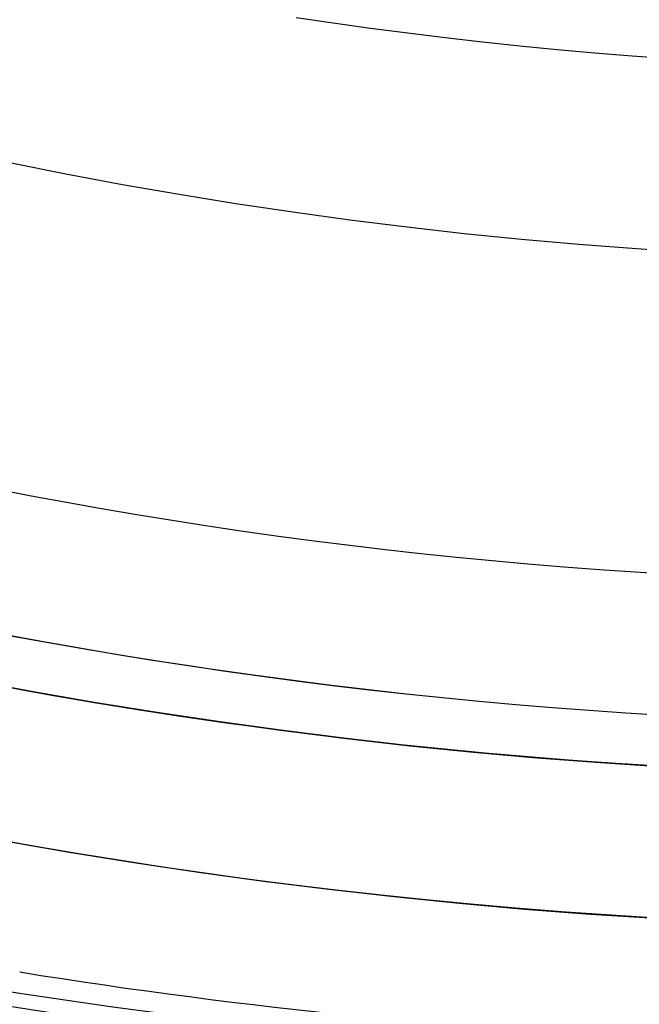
# Model space of a CAD drawing. Extents: x 16119 to 17321, y -6854 to -5812.
# Tile 13 of 68: x 16710.35 to 16716.43, y -6525.85 to -6516.18. Entities that reach past the tile are written whole.
import ezdxf

# ---------------------------------------------------------------- set-up
doc = ezdxf.new("R2010")
doc.units = 0
doc.layers.get('0').update_dxf_attribs({"linetype": 'CONTINUOUS'})
doc.layers.add('BLANCO_METALICO', color=7, linetype='CONTINUOUS')
doc.layers.add('COLOR', color=7, linetype='CONTINUOUS')

msp = doc.modelspace()

# ---------------------------------------------------------------- linework, layer by layer
at = {"extrusion": (0.112475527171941, -0.1948133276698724, 0.974370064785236)}
msp.add_lwpolyline([(11208.13449771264, -13653.76850550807), (11207.62394811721, -13653.45953710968), (11207.11540230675, -13653.14587239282), (11206.60892070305, -13652.82753032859), (11206.10456353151, -13652.50453096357), (11205.6023907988, -13652.17689541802), (11205.10246227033, -13651.84464588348), (11204.60483744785, -13651.50780561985), (11204.10957554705, -13651.16639895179), (11203.61673547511, -13650.8204512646), (11203.12637580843, -13650.46998899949), (11202.63855477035, -13650.11503964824), (11202.15333020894, -13649.75563174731), (11201.67075957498, -13649.39179487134), (11201.19089989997, -13649.02355962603), (11200.71380777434, -13648.65095764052), (11200.23953932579, -13648.27402155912), (11199.76815019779, -13647.89278503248), (11199.29969552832, -13647.50728270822), (11198.83422992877, -13647.11755022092), (11198.37180746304, -13646.72362418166), (11197.91248162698, -13646.3255421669), (11197.45630532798, -13645.92334270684), (11197.00333086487, -13645.51706527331), (11196.55360990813, -13645.106750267), (11196.10719348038, -13644.69243900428), (11195.66413193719, -13644.27417370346), (11195.22447494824, -13643.85199747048), (11194.78827147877, -13643.42595428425), (11194.35556977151, -13642.99608898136), (11193.92641732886, -13642.5624472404), (11193.50086089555, -13642.12507556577), (11193.07894644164, -13641.68402127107), (11192.66071914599, -13641.23933246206), (11192.24622338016, -13640.79105801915), (11191.83550269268, -13640.33924757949), (11191.42859979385, -13639.88395151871), (11191.02555654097, -13639.42522093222), (11190.62641392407, -13638.96310761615), (11190.23121205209, -13638.49766404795), (11189.83999013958, -13638.02894336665), (11189.4527864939, -13637.55699935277), (11189.06963850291, -13637.08188640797), (11188.69058262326, -13636.60365953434), (11188.31565436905, -13636.1223743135), (11187.94488830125, -13635.63808688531), (11187.57831801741, -13635.15085392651), (11187.21597614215, -13634.66073262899), (11186.85789431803, -13634.1677806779), (11186.50410319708, -13633.67205622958), (11186.15463243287, -13633.17361788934), (11185.80951067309, -13632.672524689), (11185.46876555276, -13632.16883606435), (11185.13242368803, -13631.66261183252), (11184.80051067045, -13631.15391216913), (11184.47305106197, -13630.64279758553), (11184.15006839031, -13630.12932890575), (11183.83158514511, -13629.61356724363), (11183.51762277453, -13629.09557397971), (11183.20820168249, -13628.57541073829), (11182.90334122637, -13628.05313936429), (11182.60305971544, -13627.52882190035), (11182.30737440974, -13627.00252056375), (11182.01630151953, -13626.47429772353), (11181.7298562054, -13625.94421587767), (11181.44805257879, -13625.41233763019), (11181.17090370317, -13624.87872566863), (11180.8984215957, -13624.34344274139), (11180.63061722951, -13623.8065516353), (11180.36750053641, -13623.26811515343), (11180.10908041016, -13622.72819609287), (11179.85536471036, -13622.18685722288), (11179.60636026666, -13621.64416126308), (11179.36207288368, -13621.10017086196), (11179.12250734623, -13620.55494857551), (11178.88766742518, -13620.00855684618), (11178.65755588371, -13619.46105798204), (11178.43217448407, -13618.91251413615), (11178.21152399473, -13618.3629872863), (11177.99560419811, -13617.81253921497), (11177.78441389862, -13617.2612314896), (11177.57795093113, -13616.70912544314), (11177.37621217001, -13616.15628215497), (11177.17919353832, -13615.60276243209), (11176.98689001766, -13615.04862679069), (11176.79929565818, -13614.49393543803), (11176.6164035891, -13613.93874825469), (11176.4382060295, -13613.38312477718), (11176.26469429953, -13612.82712418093), (11176.09585883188, -13612.27080526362), (11175.9316891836, -13611.71422642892), (11175.77217404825, -13611.15744567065), (11175.61730126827, -13610.60052055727), (11175.46705784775, -13610.0435082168), (11175.32142996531, -13609.48646532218), (11175.18040298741, -13608.929448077), (11175.04396148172, -13608.37251220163), (11174.9120892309, -13607.81571291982), (11174.78476924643, -13607.25910494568), (11174.66198378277, -13606.70274247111), (11174.54371435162, -13606.14667915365), (11174.42994173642, -13605.59096810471), (11174.32064600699, -13605.03566187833), (11174.2158065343, -13604.48081246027), (11174.11540200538, -13603.92647125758), (11174.01941043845, -13603.37268908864), (11173.927809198, -13602.8195161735), (11173.84057501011, -13602.26700212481), (11173.7576839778, -13601.71519593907), (11173.67911159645, -13601.16414598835), (11173.6048327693, -13600.61390001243), (11173.53482182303, -13600.06450511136), (11173.46905252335, -13599.51600773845), (11173.40749809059, -13598.96845369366), (11173.35013121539, -13598.42188811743), (11173.29692407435, -13597.87635548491), (11173.24784834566, -13597.33189960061), (11173.20287522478, -13596.78856359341), (11173.16197544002, -13596.24638991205), (11173.12511926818, -13595.70542032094), (11173.09227655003, -13595.1656958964), (11173.06341670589, -13594.62725702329), (11173.03850875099, -13594.09014339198), (11173.01752131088, -13593.55439399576), (11173.0004226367, -13593.02004712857), (11172.98718062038, -13592.4871403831), (11172.97776280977, -13591.95571064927), (11172.97213642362, -13591.42579411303), (11172.97026836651, -13590.89742625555)], dxfattribs=at)
at = {"extrusion": (0.1124755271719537, -0.1948133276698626, 0.9743700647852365)}
msp.add_lwpolyline([(11172.97026836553, -13592.17631620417), (11172.97202003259, -13592.68795948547), (11172.97729521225, -13593.20105613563), (11172.98612397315, -13593.7155739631), (11172.99853610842, -13594.23148015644), (11173.01456112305, -13594.74874128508), (11173.03422822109, -13595.26732330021), (11173.05756629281, -13595.78719153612), (11173.08460390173, -13596.30831071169), (11173.11536927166, -13596.8306449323), (11173.14989027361, -13597.35415769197), (11173.18819441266, -13597.87881187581), (11173.23030881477, -13598.40456976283), (11173.27626021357, -13598.93139302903), (11173.32607493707, -13599.45924275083), (11173.37977889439, -13599.98807940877), (11173.43739756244, -13600.51786289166), (11173.49895597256, -13601.04855250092), (11173.56447869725, -13601.58010695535), (11173.63398983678, -13602.11248439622), (11173.70751300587, -13602.64564239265), (11173.78507132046, -13603.17953794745), (11173.86668738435, -13603.71412750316), (11173.95238327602, -13604.24936694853), (11174.04218053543, -13604.78521162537), (11174.13610015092, -13605.32161633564), (11174.2341625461, -13605.85853534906), (11174.33638756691, -13606.39592241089), (11174.44279446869, -13606.93373075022), (11174.5534019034, -13607.47191308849), (11174.66822790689, -13608.0104216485), (11174.78728988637, -13608.54920816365), (11174.91060460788, -13609.0882238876), (11175.03818818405, -13609.62741960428), (11175.17005606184, -13610.16674563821), (11175.30622301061, -13610.70615186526), (11175.44670311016, -13611.24558772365), (11175.59150973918, -13611.78500222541), (11175.74065556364, -13612.32434396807), (11175.89415252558, -13612.86356114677), (11176.05201183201, -13613.40260156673), (11176.214243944, -13613.94141265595), (11176.38085856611, -13614.47994147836), (11176.55186463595, -13615.01813474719), (11176.72727031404, -13615.55593883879), (11176.90708297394, -13616.09329980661), (11177.09130919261, -13616.63016339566), (11177.27995474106, -13617.16647505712), (11177.47302457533, -13617.70217996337), (11177.67052282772, -13618.23722302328), (11177.87245279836, -13618.77154889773), (11178.07881694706, -13619.3051020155), (11178.28961688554, -13619.83782658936), (11178.50485336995, -13620.36966663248), (11178.72452629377, -13620.90056597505), (11178.94863468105, -13621.43046828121), (11179.17717667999, -13621.95931706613), (11179.41014955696, -13622.48705571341), (11179.64754969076, -13623.01362749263), (11179.8893725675, -13623.5389755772), (11180.13561277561, -13624.06304306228), (11180.38626400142, -13624.58577298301), (11180.64131902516, -13625.10710833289), (11180.9007697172, -13625.62699208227), (11181.16460703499, -13626.14536719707), (11181.43282102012, -13626.66217665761), (11181.70540079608, -13627.17736347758), (11181.98233456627, -13627.69087072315), (11182.2636096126, -13628.20264153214), (11182.5492122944, -13628.71261913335), (11182.8391280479, -13629.22074686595), (11183.1333413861, -13629.72696819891), (11183.43183589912, -13630.23122675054), (11183.73459425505, -13630.73346630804), (11184.04159820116, -13631.2336308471), (11184.35282856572, -13631.7316645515), (11184.66826526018, -13632.22751183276), (11184.98788728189, -13632.7211173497), (11185.31167271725, -13633.21242602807), (11185.63959874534, -13633.70138308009), (11185.97164164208, -13634.1879340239), (11186.30777678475, -13634.67202470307), (11186.64797865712, -13635.15360130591), (11186.99222085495, -13635.63261038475), (11187.34047609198, -13636.10899887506), (11187.69271620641, -13636.58271411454), (11188.04891216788, -13637.05370386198), (11188.4090340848, -13637.52191631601), (11188.77305121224, -13637.98730013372), (11189.14093196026, -13638.44980444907), (11189.51264390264, -13638.90937889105), (11189.88815378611, -13639.3659736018), (11190.26742754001, -13639.81953925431), (11190.65043028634, -13640.27002707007), (11191.0371263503, -13640.71738883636), (11191.42747927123, -13641.16157692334), (11191.82145181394, -13641.60254430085), (11192.21900598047, -13642.04024455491), (11192.6201030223, -13642.474631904), (11193.02470345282, -13642.90566121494), (11193.43276706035, -13643.33328801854), (11193.84425292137, -13643.75746852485), (11194.25911941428, -13644.1781596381), (11194.67732423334, -13644.59531897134), (11195.09882440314, -13645.00890486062), (11195.52357629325, -13645.41887637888), (11195.95153563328, -13645.82519334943), (11196.38265752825, -13646.22781635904), (11196.81689647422, -13646.62670677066), (11197.25420637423, -13647.02182673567), (11197.6945405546, -13647.4131392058), (11198.13785178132, -13647.80060794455), (11198.58409227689, -13648.18419753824), (11199.03321373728, -13648.56387340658), (11199.48516734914, -13648.93960181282), (11199.9399038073, -13649.31134987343), (11200.39737333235, -13649.67908556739), (11200.85752568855, -13650.04277774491), (11201.3203102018, -13650.40239613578), (11201.78567577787, -13650.75791135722), (11202.25357092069, -13651.10929492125), (11202.72394375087, -13651.45651924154), (11203.19674202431, -13651.79955763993), (11203.67191315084, -13652.13838435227), (11204.14940421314, -13652.47297453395), (11204.62916198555, -13652.80330426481), (11205.11113295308, -13653.12935055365), (11205.59526333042, -13653.45109134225), (11206.08149908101, -13653.76850550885)], dxfattribs=at)
at = {"extrusion": (0.1124755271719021, -0.1948133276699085, 0.9743700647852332)}
msp.add_lwpolyline([(11170.67026836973, -13590.89742625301), (11170.67201584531, -13591.41667502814), (11170.67727806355, -13591.93737430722), (11170.68608451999, -13592.45949253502), (11170.69846444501, -13592.98299755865), (11170.71444679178, -13593.50785662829), (11170.7340602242, -13594.03403639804), (11170.75733310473, -13594.56150292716), (11170.78429348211, -13595.09022168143), (11170.81496907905, -13595.62015753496), (11170.84938727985, -13596.15127477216), (11170.88757511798, -13596.68353709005), (11170.92955926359, -13597.21690760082), (11170.97536601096, -13597.75134883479), (11171.02502126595, -13598.28682274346), (11171.07855053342, -13598.82329070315), (11171.13597890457, -13599.36071351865), (11171.19733104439, -13599.89905142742), (11171.26263117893, -13600.43826410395), (11171.33190308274, -13600.97831066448), (11171.40517006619, -13601.51914967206), (11171.4824549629, -13602.06073914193), (11171.56378011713, -13602.60303654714), (11171.64916737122, -13603.14599882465), (11171.7386380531, -13603.68958238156), (11171.83221296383, -13604.23374310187), (11171.92991236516, -13604.77843635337), (11172.03175596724, -13605.32361699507), (11172.13776291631, -13605.86923938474), (11172.24795178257, -13606.41525738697), (11172.36234054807, -13606.96162438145), (11172.48094659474, -13607.50829327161), (11172.60378669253, -13608.05521649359), (11172.73087698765, -13608.60234602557), (11172.86223299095, -13609.14963339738), (11172.99786956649, -13609.69702970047), (11173.13780092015, -13610.24448559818), (11173.28204058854, -13610.79195133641), (11173.43060142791, -13611.33937675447), (11173.58349560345, -13611.88671129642), (11173.74073457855, -13612.43390402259), (11173.90232910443, -13612.98090362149), (11174.06828920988, -13613.52765842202), (11174.2386241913, -13614.07411640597), (11174.41334260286, -13614.6202252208), (11174.59245224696, -13615.16593219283), (11174.77596016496, -13615.71118434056), (11174.96387262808, -13616.25592838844), (11175.15619512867, -13616.80011078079), (11175.35293237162, -13617.34367769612), (11175.55408826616, -13617.88657506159), (11175.75966591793, -13618.42874856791), (11175.9696676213, -13618.97014368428), (11176.18409485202, -13619.51070567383), (11176.40294826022, -13620.05037960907), (11176.62622766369, -13620.58911038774), (11176.85393204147, -13621.12684274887), (11177.08605952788, -13621.66352128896), (11177.32260740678, -13622.19909047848), (11177.56357210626, -13622.73349467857), (11177.80894919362, -13623.26667815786), (11178.05873337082, -13623.79858510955), (11178.31291847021, -13624.32915966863), (11178.57149745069, -13624.85834592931), (11178.83446239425, -13625.38608796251), (11179.10180450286, -13625.91232983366), (11179.37351409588, -13626.43701562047), (11179.64958060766, -13626.96008943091), (11179.92999258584, -13627.48149542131), (11180.21473768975, -13628.00117781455), (11180.50380268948, -13628.51908091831), (11180.79717346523, -13629.03514914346), (11181.09483500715, -13629.54932702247), (11181.39677141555, -13630.06155922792), (11181.70296590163, -13630.57179059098), (11182.01340078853, -13631.07996612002), (11182.32805751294, -13631.5860310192), (11182.64691662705, -13632.08993070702), (11182.96995780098, -13632.59161083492), (11183.29715982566, -13633.09101730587), (11183.62850061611, -13633.58809629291), (11183.96395721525, -13634.0827942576), (11184.303505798, -13634.57505796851), (11184.647121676, -13635.06483451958), (11184.99477930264, -13635.5520713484), (11185.34645227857, -13636.03671625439), (11185.70211335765, -13636.51871741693), (11186.06173445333, -13636.99802341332), (11186.42528664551, -13637.47458323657), (11186.79274018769, -13637.94834631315), (11187.16406451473, -13638.41926252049), (11187.53922825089, -13638.88728220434), (11187.91819921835, -13639.35235619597), (11188.30094444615, -13639.81443582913), (11188.68743017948, -13640.27347295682), (11189.07762188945, -13640.7294199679), (11189.47148428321, -13641.18222980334), (11189.86898131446, -13641.63185597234), (11190.27007619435, -13642.07825256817), (11190.67473140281, -13642.5213742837), (11191.08290870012, -13642.96117642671), (11191.49456913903, -13643.39761493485), (11191.90967307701, -13643.83064639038), (11192.32818018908, -13644.26022803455), (11192.7500494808, -13644.68631778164), (11193.17523930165, -13645.10887423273), (11193.60370735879, -13645.52785668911), (11194.03541073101, -13645.94322516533), (11194.47030588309, -13646.35494040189), (11194.9083486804, -13646.76296387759), (11195.34949440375, -13647.16725782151), (11195.79369776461, -13647.56778522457), (11196.24091292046, -13647.96450985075), (11196.6910934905, -13648.35739624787), (11197.14419257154, -13648.74640975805), (11197.60016275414, -13649.13151652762), (11198.05895613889, -13649.51268351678), (11198.52052435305, -13649.88987850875), (11198.98481856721, -13650.26307011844), (11199.45178951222, -13650.63222780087), (11199.92138749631, -13650.99732185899), (11200.39356242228, -13651.35832345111), (11200.86826380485, -13651.71520459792), (11201.34544078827, -13652.06793818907), (11201.82504216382, -13652.41649798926), (11202.30701638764, -13652.76085864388), (11202.79131159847, -13653.10099568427), (11203.2778756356, -13653.43688553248), (11203.76665605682, -13653.76850550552)], dxfattribs=at)
at = {"extrusion": (0.112475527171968, -0.1948133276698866, 0.97437006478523)}
msp.add_lwpolyline([(11201.92669210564, -13653.76850550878), (11201.46076136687, -13653.4311819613), (11200.997101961, -13653.08992221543), (11200.53576076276, -13652.74475003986), (11200.07678433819, -13652.39568998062), (11199.62021892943, -13652.04276735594), (11199.16611043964, -13651.68600825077), (11198.71450441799, -13651.32543951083), (11198.26544604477, -13650.96108873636), (11197.81898011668, -13650.59298427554), (11197.37515103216, -13650.22115521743), (11196.93400277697, -13649.84563138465), (11196.49557890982, -13649.46644332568), (11196.05992254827, -13649.08362230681), (11195.6270763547, -13648.69720030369), (11195.19708252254, -13648.3072099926), (11194.76998276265, -13647.91368474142), (11194.34581828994, -13647.5166586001), (11193.92462981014, -13647.116166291), (11193.50645750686, -13646.71224319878), (11193.09134102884, -13646.30492536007), (11192.67931947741, -13645.89424945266), (11192.27043139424, -13645.48025278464), (11191.86471474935, -13645.062973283), (11191.46220692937, -13644.64244948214), (11191.06294472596, -13644.21872051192), (11190.66696432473, -13643.7918260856), (11190.27430129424, -13643.36180648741), (11189.88499057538, -13642.92870255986), (11189.49906647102, -13642.4925556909), (11189.11656263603, -13642.05340780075), (11188.73751206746, -13641.61130132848), (11188.36194709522, -13641.16627921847), (11187.98989937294, -13640.71838490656), (11187.6213998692, -13640.26766230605), (11187.25647885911, -13639.81415579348), (11186.89516591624, -13639.35791019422), (11186.5374899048, -13638.89897076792), (11186.18347897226, -13638.43738319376), (11185.83316054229, -13637.97319355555), (11185.48656130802, -13637.50644832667), (11185.1437072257, -13637.03719435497), (11184.80462350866, -13636.56547884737), (11184.46933462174, -13636.09134935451), (11184.13786427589, -13635.6148537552), (11183.81023542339, -13635.1360402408), (11183.48647025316, -13634.65495729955), (11183.16659018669, -13634.17165370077), (11182.85061587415, -13633.68617847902), (11182.53856719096, -13633.19858091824), (11182.23046323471, -13632.70891053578), (11181.92632232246, -13632.21721706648), (11181.62616198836, -13631.72355044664), (11181.3299989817, -13631.22796079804), (11181.03784926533, -13630.73049841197), (11180.74972801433, -13630.2312137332), (11180.46564961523, -13629.73015734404), (11180.18562766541, -13629.22737994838), (11179.90967497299, -13628.72293235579), (11179.63780355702, -13628.21686546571), (11179.37002464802, -13627.7092302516), (11179.10634868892, -13627.20007774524), (11178.84678533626, -13626.68945902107), (11178.59134346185, -13626.17742518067), (11178.34003115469, -13625.66402733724), (11178.09285572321, -13625.14931660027), (11177.84982369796, -13624.63334406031), (11177.61094083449, -13624.11616077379), (11177.37621211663, -13623.59781774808), (11177.14564176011, -13623.07836592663), (11176.9192332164, -13622.5578561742), (11176.69698917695, -13622.03633926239), (11176.47891157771, -13621.51386585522), (11176.26500160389, -13620.99048649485), (11176.05525969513, -13620.46625158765), (11175.84968555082, -13619.94121139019), (11175.64827813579, -13619.41541599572), (11175.45103568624, -13618.88891532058), (11175.25795571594, -13618.36175909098), (11175.06903502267, -13617.83399682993), (11174.88426969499, -13617.30567784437), (11174.70365511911, -13616.77685121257), (11174.52718598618, -13616.24756577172), (11174.35485629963, -13615.71787010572), (11174.18665938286, -13615.18781253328), (11174.02258788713, -13614.65744109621), (11173.8626337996, -13614.12680354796), (11173.70678845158, -13613.59594734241), (11173.5550425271, -13613.06491962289), (11173.40738607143, -13612.53376721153), (11173.26380850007, -13612.00253659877), (11173.1242986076, -13611.47127393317), (11172.98884457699, -13610.94002501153), (11172.85743398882, -13610.40883526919), (11172.73005383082, -13609.87774977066), (11172.60669050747, -13609.34681320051), (11172.4873298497, -13608.81606985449), (11172.37195712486, -13608.28556363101), (11172.26055704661, -13607.75533802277), (11172.15311378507, -13607.2254361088), (11172.04961097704, -13606.69590054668), (11171.95003173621, -13606.16677356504), (11171.85435866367, -13605.63809695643), (11171.76257385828, -13605.10991207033), (11171.67465892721, -13604.58225980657), (11171.59059499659, -13604.05518060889), (11171.51036272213, -13603.52871445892), (11171.43394229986, -13603.00290087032), (11171.36131347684, -13602.47777888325), (11171.29245556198, -13601.95338705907), (11171.22734743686, -13601.42976347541), (11171.16596756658, -13600.90694572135), (11171.10829401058, -13600.38497089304), (11171.05430443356, -13599.86387558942), (11171.00397611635, -13599.34369590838), (11170.95728596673, -13598.824467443), (11170.91421053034, -13598.30622527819), (11170.87472600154, -13597.78900398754), (11170.8388082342, -13597.27283763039), (11170.80643275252, -13596.75775974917), (11170.77757476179, -13596.24380336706), (11170.75220915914, -13595.73100098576), (11170.73031054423, -13595.21938458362), (11170.71185322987, -13594.70898561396), (11170.69681125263, -13594.19983500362), (11170.68515838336, -13593.69196315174), (11170.67686813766, -13593.18539992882), (11170.6719137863, -13592.6801746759), (11170.6702683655, -13592.1763162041)], dxfattribs=at)
for points in [[(16716.73080545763, -6516.567202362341), (16716.36284218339, -6516.540371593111), (16715.99510041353, -6516.510495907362), (16715.62760297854, -6516.477584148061), (16715.2603727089, -6516.441645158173), (16714.89343243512, -6516.40268778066), (16714.52680498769, -6516.360720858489), (16714.1605131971, -6516.315753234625), (16713.79457989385, -6516.26779375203), (16713.42902790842, -6516.216851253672), (16713.06388007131, -6516.162934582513)], [(16710.11770639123, -6520.791737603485), (16710.4631691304, -6520.858172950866), (16710.80909554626, -6520.922146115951), (16711.15547031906, -6520.983649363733), (16711.50227812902, -6521.042674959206), (16711.84950365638, -6521.099215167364), (16712.19713158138, -6521.1532622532), (16712.54514618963, -6521.204810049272), (16712.89353018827, -6521.253858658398), (16713.2422658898, -6521.300409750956), (16713.59133560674, -6521.344464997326), (16713.9407216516, -6521.386026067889), (16714.29040633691, -6521.425094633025), (16714.64037197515, -6521.461672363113), (16714.99060087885, -6521.495760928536), (16715.34107536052, -6521.52736199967), (16715.69177773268, -6521.556477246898), (16716.04269030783, -6521.583108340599), (16716.39379539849, -6521.607256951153), (16716.74507531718, -6521.62892474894)], [(16710.20869127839, -6522.220737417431), (16710.56416902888, -6522.286476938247), (16710.92010751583, -6522.349678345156), (16711.2764909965, -6522.410333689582), (16711.63330372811, -6522.468435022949), (16711.99052996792, -6522.523974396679), (16712.34815356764, -6522.576945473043), (16712.70615675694, -6522.627348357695), (16713.06452135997, -6522.675184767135), (16713.42322920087, -6522.720456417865), (16713.78226210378, -6522.763165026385), (16714.14160189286, -6522.803312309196), (16714.50123039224, -6522.840899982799), (16714.86112942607, -6522.875929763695), (16715.2212808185, -6522.908403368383), (16715.58166639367, -6522.938322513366), (16715.94226797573, -6522.965688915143), (16716.30306738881, -6522.990504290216), (16716.66404645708, -6523.012770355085)], [(16710.21236252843, -6524.246168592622), (16710.58203810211, -6524.311809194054), (16710.95217584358, -6524.374805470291), (16711.32275940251, -6524.435149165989), (16711.69377242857, -6524.492832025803), (16712.06519815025, -6524.547847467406), (16712.43701811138, -6524.600195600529), (16712.80921343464, -6524.649878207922), (16713.18176524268, -6524.696897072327), (16713.55465465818, -6524.741253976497), (16713.9278628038, -6524.782950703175), (16714.30137080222, -6524.821989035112), (16714.67515977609, -6524.858370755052), (16715.04921084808, -6524.892097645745), (16715.42350514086, -6524.923171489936), (16715.79802377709, -6524.951594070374), (16716.17274787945, -6524.977367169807), (16716.54765857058, -6525.000492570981)]]:
    msp.add_lwpolyline(points)
for centre, radius, start, end in [((16719.67974614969, -6471.509358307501, 89.37470231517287), 73.2424557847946, 210.0000000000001, 30.00000000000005), ((16719.67974613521, -6471.509358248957, 88.63012703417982), 71.44457953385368, 210.0000000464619, 29.99999995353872), ((16719.67974614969, -6471.509358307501, 89.05580518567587), 71.21139006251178, 209.9999999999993, 29.99999999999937), ((16719.67974614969, -6471.509358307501, 67.12500292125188), 53.5819397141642, 210.0000000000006, 30.00000000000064), ((16719.67974614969, -6471.509358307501, 65.62055118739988), 53.58193971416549, 210.0000000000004, 30.00000000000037), ((16719.67974614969, -6471.509358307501, 67.12500292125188), 52.0912327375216, 210.0000000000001, 30.00000000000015), ((16719.67974614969, -6471.509358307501, 77.62500292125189), 52.09123273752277, 210.0000000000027, 30.00000000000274), ((16719.67974614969, -6471.50935830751, 88.12500292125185), 70.93945536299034, 254.9999999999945, 345.0000000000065), ((16719.67974614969, -6471.509358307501, 68.68735261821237), 73.24245578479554, 211.1713425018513, 311.5923049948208), ((16719.67974614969, -6471.509358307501, 67.93735261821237), 70.94245578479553, 213.8367835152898, 313.7266063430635), ((16719.67974614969, -6471.509358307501, 62.12500292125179), 51.59084318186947, 235.7142857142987, 263.8752647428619)]:
    msp.add_arc(centre, radius, start, end)
at = {"extrusion": (0, 0, -1)}
for centre, radius, start, end in [((-16719.67974614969, -6471.509358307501, -89.37470231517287), 70.94245578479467, 149.9999999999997, 329.9999999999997), ((-16719.67974614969, -6471.509358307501, -46.50000292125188), 70.94245578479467, 149.9999999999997, 329.9999999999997), ((-16719.67974614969, -6471.509358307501, -88.12500292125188), 52.09123273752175, 149.999999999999, 329.999999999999), ((-16719.67974614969, -6471.509358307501, -62.12500292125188), 47.0345567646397, 150.0000000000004, 330.0000000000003)]:
    msp.add_arc(centre, radius, start, end, dxfattribs=at)
at = {"extrusion": (0.1124756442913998, -0.1948133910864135, 0.9743700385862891)}
msp.add_arc((11244.28302291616, -13591.83011556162, 3205.251118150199), 56.00000007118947, 207.7144765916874, 237.6076173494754, dxfattribs=at)
at = {"extrusion": (-0.1124755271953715, 0.19481332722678, -0.9743700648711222)}
msp.add_arc((-11244.28733853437, -13591.82710247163, -3206.073658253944), 56.00000464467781, 302.3923655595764, 332.2855001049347, dxfattribs=at)
at = {"extrusion": (0.06896082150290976, -0.1194436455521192, 0.990443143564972)}
msp.add_arc((11244.37564509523, -13821.77868215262, 1985.979423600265), 56.00699435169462, 230.5920703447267, 237.5050823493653, dxfattribs=at)
at = {"layer": 'BLANCO_METALICO', "extrusion": (0, 0, -1)}
for centre, radius, start, end in [((-16719.67948292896, -6471.509358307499, -171.6470783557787), 99.49999999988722, 180.0000000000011, 359.9999999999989), ((-16719.67948292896, -6471.509358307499, -170.8389899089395), 99.49999999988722, 180.0000000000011, 359.9999999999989), ((-16719.67948292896, -6471.509358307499, -169.280901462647), 99.49999999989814, 180.0000000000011, 359.9999999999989), ((-16719.67948292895, -6471.509358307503, -171.6470783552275), 99.09999999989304, 179.9999999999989, 1.05166918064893e-12), ((-16719.67948292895, -6471.509358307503, -170.0309014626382), 98.69999999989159, 179.9999999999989, 1.055931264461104e-12), ((-16719.67948292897, -6471.509358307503, -168.5309014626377), 98.69999999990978, 179.9999999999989, 1.05593126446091e-12), ((-16719.67948292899, -6471.509358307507, -167.2309014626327), 98.19999999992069, 179.9999999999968, 3.18392308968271e-12), ((-16719.67948292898, -6471.509358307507, -168.0309014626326), 98.19999999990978, 179.9999999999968, 3.183923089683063e-12)]:
    msp.add_arc(centre, radius, start, end, dxfattribs=at)
at = {"layer": 'BLANCO_METALICO'}
for centre, radius, start, end in [((16719.67948292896, -6471.509358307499, 170.030901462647), 99.4999999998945, 180.0000000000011, 359.9999999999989), ((16719.67948292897, -6471.509358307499, 168.5309014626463), 99.49999999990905, 180.0000000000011, 359.9999999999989), ((16719.67948292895, -6471.509358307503, 171.6470783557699), 98.69999999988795, 179.9999999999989, 1.055931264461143e-12), ((16719.67948292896, -6471.509358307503, 170.8389899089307), 98.69999999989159, 179.9999999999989, 1.055931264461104e-12)]:
    msp.add_arc(centre, radius, start, end, dxfattribs=at)
at = {"layer": 'COLOR', "extrusion": (0, 0, -1)}
for centre, radius, start, end in [((-16719.67975328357, -6471.509375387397, 10.54089386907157), 152.392098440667, 333.3815781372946, 153.3815781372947), ((-16719.67975328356, -6471.509375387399, -43.50000292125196), 72.9999999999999, 63.38157813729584, 243.3815781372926), ((-16719.67975328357, -6471.509375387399, -33.3991820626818), 73.00000000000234, 63.38157813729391, 243.3815781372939), ((-16719.67975328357, -6471.509375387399, -43.50000292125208), 75.0000000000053, 63.38157813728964, 243.381578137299), ((-16719.67975328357, -6471.509375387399, -32.97295255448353), 75.00000000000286, 63.38157813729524, 243.3815781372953), ((-16719.67975328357, -6471.509375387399, -43.50000292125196), 73.00000000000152, 63.38157813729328, 243.3815781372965), ((-16719.67975328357, -6471.509375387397, 10.54089386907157), 152.3920984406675, 153.3815781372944, 333.3815781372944), ((-16719.67975328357, -6471.509375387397, -43.50000292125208), 75.0000000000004, 243.3815781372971, 63.38157813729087), ((-16719.67975328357, -6471.509375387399, -32.97295255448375), 74.99999999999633, 243.3815781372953, 63.38157813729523), ((-16719.67975328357, -6471.509375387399, -33.39918206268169), 72.99999999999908, 243.3815781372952, 63.38157813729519), ((-16719.67975328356, -6471.509375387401, -43.50000292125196), 72.9999999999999, 243.3815781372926, 63.38157813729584), ((-16719.67975328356, -6471.509375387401, -43.50000292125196), 72.9999999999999, 243.3815781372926, 63.38157813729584), ((-16719.67975328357, -6471.509375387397, -18.68835025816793), 83.81579491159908, 153.3815781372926, 333.3815781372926), ((-16719.67975328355, -6471.509375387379, -26.2000005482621), 61.09154780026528, 153.3815781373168, 333.3815781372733), ((-16719.68785563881, -6471.505332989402, -28.2000005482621), 59.50000000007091, 153.3815781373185, 333.3815781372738), ((-16719.68785563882, -6471.50533298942, -27.2000005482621), 59.50000000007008, 153.3815781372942, 333.3815781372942), ((-16719.67975328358, -6471.509375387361, -22.44590218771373), 75.00000000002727, 243.3815781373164, 333.3815781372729)]:
    msp.add_arc(centre, radius, start, end, dxfattribs=at)
at = {"layer": 'COLOR'}
for centre, radius, start, end in [((16719.67975328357, -6471.509375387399, -35.79999945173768), 153, 26.61842186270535, 206.618421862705), ((16719.67975328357, -6471.509375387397, -11.46081713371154), 152.9999999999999, 26.61842186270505, 206.6184218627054), ((16719.67975328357, -6471.509375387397, -23.63040829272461), 153.0000000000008, 26.61842186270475, 206.6184218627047), ((16719.67975328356, -6471.509375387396, -10.90949982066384), 152.8342956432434, 26.61842186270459, 206.6184218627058), ((16719.67975328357, -6471.509375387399, -35.79999945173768), 150, 26.61842186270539, 206.618421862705), ((16719.67975328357, -6471.509375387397, -11.46081713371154), 153, 206.6184218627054, 26.61842186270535), ((16719.67975328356, -6471.509375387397, -35.79999945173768), 153, 206.6184218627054, 26.61842186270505), ((16719.67975328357, -6471.509375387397, -23.63040829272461), 153.0000000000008, 206.618421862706, 26.61842186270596), ((16719.67975328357, -6471.509375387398, -10.90949982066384), 152.8342956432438, 206.6184218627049, 26.6184218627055), ((16719.67975328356, -6471.509375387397, -35.79999945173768), 150, 206.6184218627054, 26.61842186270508), ((16719.68785563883, -6471.505332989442, 26.2000005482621), 59.50000000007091, 206.6184218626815, 26.61842186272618)]:
    msp.add_arc(centre, radius, start, end, dxfattribs=at)

doc.saveas('drawing.dxf')
